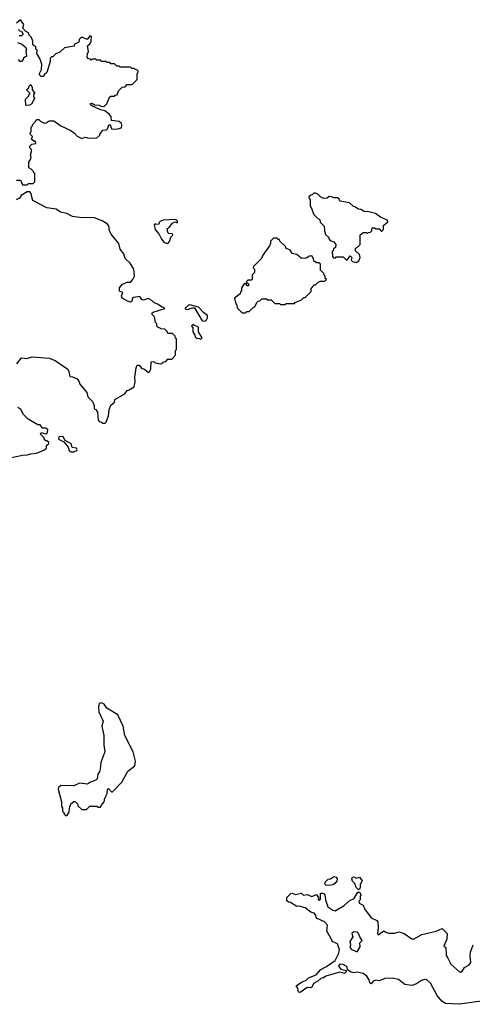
# Model space of a CAD drawing. Extents: x 1980017 to 2252640, y 74400 to 266395.
# Tile 183 of 256: x 2055250 to 2059146, y 242976 to 251438. Entities that reach past the tile are written whole.
import ezdxf

# ---------------------------------------------------------------- set-up
doc = ezdxf.new("R2010")
doc.units = 0

msp = doc.modelspace()

# ---------------------------------------------------------------- linework, layer by layer
at = {"layer": '0CON20XD'}
for points in [[(2055221.7, 250058.3), (2055258.3, 250058.3), (2055275, 250020), (2055315, 250020), (2055325, 250030), (2055365, 250030), (2055380, 250045), (2055380, 250115), (2055371.7, 250121.7), (2055370, 250135), (2055350, 250155), (2055330, 250165), (2055330, 250215), (2055347, 250243), (2055350, 250255), (2055342.5, 250275), (2055352.5, 250305), (2055351.7, 250321.7), (2055338.3, 250338.3), (2055338.3, 250351.7), (2055355, 250367.5), (2055390, 250375), (2055385, 250390), (2055375, 250390), (2055351.7, 250411.7), (2055360, 250435), (2055340, 250455), (2055340, 250465), (2055350, 250475), (2055350, 250515), (2055360, 250525), (2055360, 250535), (2055390, 250565), (2055395, 250580), (2055415, 250580), (2055433, 250563), (2055465, 250550), (2055478.3, 250551.7), (2055505, 250570), (2055545, 250570), (2055605, 250527.5), (2055690, 250485), (2055723, 250463), (2055745, 250437.5), (2055785, 250417.5), (2055815, 250430), (2055845, 250420), (2055915, 250422.5), (2055940, 250445), (2055940, 250455), (2055965, 250490), (2055997.5, 250492.5), (2056005, 250500), (2056021.7, 250538.3), (2056030, 250535), (2056041.7, 250501.7), (2056055, 250497.5), (2056095, 250500), (2056125, 250510), (2056130, 250535), (2056127.5, 250545), (2056105, 250562.5), (2056041.7, 250571.7), (2056036.7, 250605), (2056020, 250625), (2055983.9, 250653.9), (2055945, 250662.9), (2055877.5, 250695), (2055863.3, 250705), (2055857.5, 250715), (2055861.2, 250718.8), (2055875, 250720), (2055895, 250707.5), (2055935, 250703.8), (2055955, 250691.2), (2055980, 250695), (2056000, 250715), (2056020, 250765), (2056035, 250780), (2056065, 250780), (2056071.7, 250788.3), (2056088.3, 250791.7), (2056101.7, 250828.3), (2056131.7, 250858.3), (2056158.3, 250861.7), (2056175, 250880), (2056218.3, 250881.7), (2056260, 250925), (2056260, 250975), (2056268.3, 250981.7), (2056270, 250995), (2056258.3, 251008.3), (2056241.7, 251011.7), (2056235, 251020), (2056215, 251020), (2056205, 251030), (2056115, 251030), (2056105, 251040), (2056085, 251040), (2056065, 251060), (2056035, 251060), (2056025, 251070), (2056001.7, 251071.7), (2055995, 251080), (2055955, 251080), (2055945, 251090), (2055915, 251090), (2055905, 251100), (2055875, 251100), (2055865, 251090), (2055858.3, 251098.3), (2055841.7, 251101.7), (2055830, 251115), (2055832.5, 251145), (2055842.5, 251165), (2055832.5, 251215), (2055857.5, 251235), (2055866.1, 251253.9), (2055867.5, 251295), (2055855, 251300), (2055831.7, 251268.3), (2055795, 251286.7), (2055780, 251285), (2055761.7, 251268.3), (2055760, 251245), (2055721.7, 251228.3), (2055718.3, 251211.7), (2055635, 251196.7), (2055595, 251160), (2055560, 251145), (2055535, 251120), (2055525, 251120), (2055513, 251107), (2055511.7, 251078.3), (2055482.5, 250985), (2055460, 250965), (2055455, 250950), (2055435, 250950), (2055420, 250965), (2055420, 250975), (2055439.3, 251010.7), (2055440, 251055), (2055423.3, 251105), (2055398.3, 251148.3), (2055400, 251175), (2055390, 251185), (2055390, 251205), (2055363, 251223), (2055362.5, 251255), (2055352.5, 251285), (2055332.5, 251305), (2055326.4, 251326.4), (2055300.7, 251340.7), (2055277.5, 251365), (2055287, 251397), (2055258.3, 251438.3), (2055221.7, 251408.3)], [(2055240, 251355), (2055251.7, 251341.7), (2055265, 251340), (2055280, 251315), (2055265, 251300), (2055245, 251300)], [(2055231.7, 251241.7), (2055265, 251230), (2055297.5, 251205), (2055307.5, 251185), (2055302.5, 251165), (2055307.5, 251125), (2055280, 251105), (2055280, 251095), (2055265, 251080), (2055255, 251080), (2055240, 251095)], [(2055301.7, 250701.7), (2055300, 250755), (2055330, 250785), (2055331.7, 250798.3), (2055340, 250805), (2055310, 250835), (2055328.3, 250851.7), (2055330, 250865), (2055345, 250880), (2055357.5, 250855), (2055358.3, 250838.3), (2055380, 250805), (2055370, 250795), (2055370, 250775), (2055377, 250763), (2055356, 250714), (2055335, 250703.8), (2055301.7, 250701.7)], [(2055352.5, 249925), (2055350, 249945), (2055338.3, 249958.3), (2055315, 249960), (2055261.7, 249928.3), (2055250, 249905), (2055220.7, 249889.3)], [(2055225, 248480), (2055265, 248532.5), (2055313, 248527), (2055358.3, 248541.7), (2055505, 248528.6), (2055555, 248508.8), (2055663.8, 248433.8), (2055673.3, 248415), (2055681.7, 248371.7), (2055705, 248370), (2055745, 248352.5), (2055763.3, 248325), (2055767.5, 248305), (2055827.5, 248235), (2055837, 248197), (2055878, 248158), (2055891.7, 248121.7), (2055892.5, 248095), (2055906.7, 248086.7), (2055920, 248065), (2055927, 247997), (2055933.9, 247983.9), (2055955, 247980), (2055965, 247970), (2055985, 247970), (2055995, 247980), (2056013.8, 248035), (2056020, 248085), (2056033.3, 248125), (2056065, 248152.5), (2056070, 248175), (2056155, 248223.3), (2056175, 248252.5), (2056193.3, 248256.7), (2056235, 248282.5), (2056244, 248325), (2056242, 248365), (2056252.5, 248445), (2056261.7, 248468.3), (2056278.3, 248468.3), (2056301.7, 248441.7), (2056318.3, 248438.3), (2056355, 248410), (2056365, 248410), (2056380, 248435), (2056381.7, 248498.3), (2056405, 248500), (2056415, 248490), (2056465, 248480), (2056491.7, 248498.3), (2056508.3, 248501.7), (2056525, 248520), (2056558.3, 248521.7), (2056590, 248555), (2056590, 248595), (2056600, 248605), (2056600, 248695), (2056591.7, 248701.7), (2056588.3, 248718.3), (2056565, 248740), (2056525, 248740), (2056518.3, 248758.3), (2056498.3, 248778.3), (2056465, 248780), (2056458.3, 248788.3), (2056441.7, 248791.7), (2056430, 248805), (2056430, 248825), (2056420, 248835), (2056410, 248885), (2056390, 248905), (2056391.7, 248918.3), (2056400, 248925), (2056445, 248938.8), (2056500, 248955), (2056490, 248965), (2056475, 248966.2), (2056435, 248994), (2056405, 249006.7), (2056387.5, 249025), (2056355, 249042.5), (2056315, 249028), (2056302.3, 249032.3), (2056285, 249060), (2056228.3, 249051.7), (2056218.3, 249041.7), (2056217, 249023), (2056205, 249010), (2056178.3, 249018.3), (2056132.5, 249045), (2056127.5, 249065), (2056137.5, 249095), (2056110, 249105), (2056108.8, 249135), (2056133.9, 249166.1), (2056175, 249183.3), (2056205, 249182.5), (2056223.3, 249205), (2056237.5, 249235), (2056233.3, 249295), (2056200, 249345), (2056158, 249385), (2056146.8, 249426.8), (2056116.2, 249465), (2056103.6, 249513.6), (2056036.7, 249595), (2056023.8, 249625), (2056016.4, 249666.4), (2056003.3, 249683.3), (2055959.5, 249709.5), (2055895, 249736.7), (2055765, 249738.6), (2055705, 249748), (2055655, 249772), (2055602.5, 249785), (2055565, 249809.2), (2055485, 249822), (2055363.6, 249883.6), (2055352.5, 249925)], [(2058145, 249352.5), (2058170, 249365), (2058180, 249395), (2058175, 249420), (2058141.7, 249451.7), (2058140, 249475), (2058155, 249480), (2058180, 249505), (2058181.7, 249588.3), (2058205, 249610), (2058235, 249610), (2058245, 249600), (2058251.7, 249608.3), (2058268.3, 249611.7), (2058280, 249625), (2058285, 249650), (2058305, 249650), (2058315, 249640), (2058345, 249640), (2058361.7, 249621.7), (2058368.3, 249621.7), (2058380, 249635), (2058381.7, 249668.3), (2058418.3, 249701.7), (2058418.3, 249708.3), (2058408.3, 249718.3), (2058355, 249740), (2058311.7, 249771.7), (2058255, 249787.5), (2058215, 249790), (2058187, 249807), (2058165, 249810), (2058135, 249830), (2058121.7, 249831.7), (2058090, 249865), (2058005, 249880), (2058000, 249895), (2057985, 249907.5), (2057955, 249907.5), (2057935, 249916.7), (2057915, 249917.5), (2057897, 249903), (2057865, 249902.5), (2057840, 249915), (2057815, 249940), (2057795, 249947.5), (2057783, 249947), (2057768.3, 249931.7), (2057755, 249930), (2057740, 249915), (2057741.7, 249901.7), (2057750, 249895), (2057750, 249835), (2057760, 249825), (2057783, 249763), (2057815, 249730), (2057830, 249725), (2057840, 249695), (2057870, 249665), (2057872.5, 249625), (2057883, 249593), (2057910, 249565), (2057910, 249555), (2057921.7, 249541.7), (2057955, 249530), (2057970, 249505), (2057968.3, 249481.7), (2057951.7, 249468.3), (2057948.3, 249451.7), (2057940, 249445), (2057941.7, 249401.7), (2057955, 249390), (2057968.3, 249391.7), (2057975, 249400), (2058035, 249400), (2058065, 249370), (2058095, 249410), (2058110, 249395), (2058101.7, 249371.7), (2058115, 249360), (2058145, 249352.5)], [(2056525, 249513.8), (2056538.3, 249531.7), (2056551.2, 249568.8), (2056567.5, 249585), (2056565, 249597.5), (2056535, 249600), (2056525, 249610), (2056520, 249645), (2056535, 249650), (2056565, 249690), (2056585, 249700), (2056608.3, 249691.7), (2056607, 249707), (2056595, 249720), (2056485, 249716.7), (2056460, 249705), (2056450, 249695), (2056448.3, 249681.7), (2056425, 249677.5), (2056415, 249682.5), (2056407.5, 249675), (2056416, 249635), (2056448.5, 249598.5), (2056471.2, 249551.2), (2056495, 249524.3), (2056525, 249513.8)], [(2057195, 248920), (2057205, 248930), (2057225, 248930), (2057261.7, 248968.3), (2057275, 248970), (2057291.7, 249008.3), (2057301.7, 249018.3), (2057318.3, 249021.7), (2057335, 249040), (2057375, 249040), (2057385, 249030), (2057415, 249030), (2057445, 249000), (2057485, 249000), (2057495, 248990), (2057535, 248990), (2057545, 249000), (2057615, 249000), (2057621.7, 249008.3), (2057675, 249030), (2057695, 249050), (2057708.3, 249051.7), (2057758.3, 249101.7), (2057760, 249125), (2057785, 249160), (2057795, 249160), (2057815, 249180), (2057835, 249190), (2057875, 249190), (2057890, 249205), (2057880, 249215), (2057880, 249235), (2057871.7, 249241.7), (2057868.3, 249258.3), (2057840, 249285), (2057838.3, 249338.3), (2057825, 249350), (2057805, 249350), (2057798.3, 249358.3), (2057781.7, 249361.7), (2057780, 249385), (2057765, 249410), (2057745, 249406.2), (2057715, 249388.8), (2057677, 249387), (2057635, 249420), (2057595, 249430), (2057578.3, 249458.3), (2057540, 249475), (2057540, 249485), (2057490, 249535), (2057485, 249550), (2057475, 249550), (2057465, 249560), (2057435, 249560), (2057410, 249535), (2057410, 249515), (2057400, 249495), (2057342.5, 249415), (2057330, 249385), (2057261.7, 249318.3), (2057260, 249305), (2057270, 249295), (2057270, 249265), (2057250, 249245), (2057250, 249205), (2057245, 249200), (2057215, 249200), (2057200, 249185), (2057218.3, 249168.3), (2057218.3, 249151.7), (2057205, 249150), (2057198.3, 249168.3), (2057181.7, 249168.3), (2057160, 249135), (2057160, 249105), (2057151.7, 249098.3), (2057148.3, 249081.7), (2057100, 249045), (2057110, 248995), (2057120, 248985), (2057121.7, 248961.7), (2057165, 248920), (2057195, 248920)], [(2056845, 248846.7), (2056855, 248852.5), (2056867.5, 248875), (2056867, 248897), (2056835, 248917.5), (2056788.3, 248968.3), (2056715, 248988.8), (2056702.5, 248985), (2056675, 248960), (2056673.3, 248953.3), (2056695, 248947.5), (2056735, 248962.5), (2056755, 248962.5), (2056820.7, 248850.7), (2056845, 248846.7)], [(2056805, 248690), (2056820, 248705), (2056790, 248755), (2056790, 248795), (2056751.7, 248811.7), (2056745, 248820), (2056730, 248805), (2056740, 248795), (2056740, 248755), (2056758.3, 248728.3), (2056761.7, 248711.7), (2056775, 248700), (2056798.3, 248698.3), (2056805, 248690)], [(2055165, 247671.2), (2055273.6, 247696.4), (2055315, 247697.5), (2055345, 247707.5), (2055395, 247712.5), (2055465, 247740), (2055480, 247755), (2055481.7, 247778.3), (2055500, 247795), (2055500, 247805), (2055485, 247820), (2055475, 247820), (2055460, 247835), (2055460, 247845), (2055430, 247875), (2055435, 247890), (2055475, 247880), (2055490, 247890), (2055492.5, 247915), (2055475, 247926.2), (2055447.5, 247927.5), (2055427.5, 247957.5), (2055405, 247957.5), (2055322.5, 248005), (2055283.3, 248045), (2055259.3, 248089.3), (2055233.9, 248103.9)], [(2055693.2, 247723.2), (2055715, 247724.3), (2055742, 247735), (2055746.2, 247745), (2055740, 247755), (2055700.7, 247760.7), (2055693, 247793), (2055641.7, 247821.7), (2055625, 247852.5), (2055615, 247856.7), (2055587, 247853), (2055583.6, 247833.6), (2055630, 247810), (2055667.5, 247765), (2055676.7, 247735), (2055693.2, 247723.2)], [(2055655, 244600), (2055670, 244615), (2055677, 244633), (2055681.7, 244678.3), (2055688.3, 244681.7), (2055691.7, 244698.3), (2055715, 244720), (2055728.3, 244718.3), (2055750, 244695), (2055751.7, 244681.7), (2055785, 244650), (2055825, 244650), (2055855, 244680), (2055915, 244680), (2055925, 244670), (2055945, 244670), (2055950, 244685), (2055977.5, 244715), (2055983, 244747), (2056001.7, 244788.3), (2056005, 244820), (2056015, 244830), (2056041.7, 244801.7), (2056048.3, 244801.7), (2056130, 244885), (2056180.5, 244979.5), (2056242.5, 245025), (2056246.7, 245065), (2056226.7, 245145), (2056154, 245285), (2056140, 245365), (2056093.8, 245463.8), (2056000.7, 245520.7), (2055976.1, 245556.1), (2055953, 245567), (2055935, 245560), (2055927.5, 245535), (2055930.7, 245490.7), (2055968.8, 245408.8), (2055958, 245365), (2055975.8, 245285.8), (2055974, 245205), (2055983.8, 245145), (2055948.8, 245055), (2055943, 244997), (2055937.5, 244975), (2055923.3, 244955), (2055917.5, 244915), (2055905, 244902.5), (2055860, 244885), (2055835, 244867.5), (2055763.6, 244876.4), (2055715, 244852.5), (2055605, 244857.5), (2055585, 244840), (2055582.5, 244825), (2055610, 244715), (2055610, 244675), (2055620, 244665), (2055620, 244635), (2055630, 244625), (2055630, 244615), (2055645, 244600), (2055655, 244600)], [(2057915, 243997.5), (2057885, 244000), (2057877, 244007), (2057880, 244025), (2057905, 244050), (2057925, 244053.3), (2057955, 244073.3), (2057975, 244070), (2057983.3, 244055), (2057978.8, 244035), (2057963.3, 244015), (2057945, 244004), (2057915, 243997.5)], [(2058165, 243960), (2058145, 243980), (2058133.6, 244013.6), (2058113.3, 244035), (2058110, 244055), (2058115, 244067.5), (2058125, 244072.5), (2058145, 244060), (2058175, 244067.5), (2058197, 244037), (2058180, 244005), (2058180, 243975), (2058165, 243960)], [(2059225, 243002), (2059035, 242975.8), (2058915, 242984.2), (2058883.4, 243003.4), (2058842.1, 243052.1), (2058785, 243157.5), (2058755, 243186.2), (2058735, 243190), (2058708.3, 243181.7), (2058665, 243151.2), (2058625, 243136.7), (2058565, 243146.7), (2058509.1, 243189.1), (2058455, 243200), (2058392.3, 243197.7), (2058345, 243178.8), (2058315, 243183.3), (2058292.5, 243175), (2058275, 243152.5), (2058265, 243160), (2058258.8, 243185), (2058237.5, 243217.5), (2058205, 243240), (2058155, 243252.5), (2058125, 243247.5), (2058103, 243253), (2058071.7, 243271.7), (2058070, 243295), (2058060, 243305), (2058035, 243317.1), (2058005, 243320), (2057994, 243305), (2058015, 243277.5), (2058060, 243265), (2058060, 243255), (2058045, 243240), (2058005, 243252.5), (2057885, 243216.7), (2057865, 243203.3), (2057841.2, 243198.8), (2057815, 243173.3), (2057780, 243155), (2057765, 243122.5), (2057755, 243117.5), (2057725, 243120), (2057665, 243077.5), (2057650, 243080), (2057643.3, 243115), (2057630, 243135), (2057675, 243166.7), (2057715.8, 243184.2), (2057735, 243203.8), (2057800.5, 243229.5), (2057843.3, 243275), (2057890.5, 243299.5), (2057965, 243351.2), (2057995, 243410), (2058002.5, 243445), (2057986.4, 243496.4), (2057940, 243515), (2057940, 243525), (2057892.5, 243605), (2057898, 243655), (2057873.3, 243685), (2057805, 243717.5), (2057796.7, 243745), (2057785, 243760), (2057755, 243766.7), (2057705.8, 243805.8), (2057655, 243820), (2057635, 243817.5), (2057581.7, 243851.7), (2057563, 243853), (2057550, 243865), (2057550, 243895), (2057583, 243927), (2057595, 243930), (2057625, 243920), (2057675, 243930), (2057693, 243913), (2057725, 243920), (2057765, 243902.5), (2057805, 243920), (2057821.7, 243891.7), (2057820, 243875), (2057825, 243870), (2057838.3, 243878.3), (2057840, 243930), (2057855, 243930), (2057867.5, 243927.5), (2057877, 243917), (2057881.2, 243875), (2057902.7, 243812.7), (2057945, 243783.8), (2057965, 243778.8), (2058042.5, 243825), (2058095, 243871.2), (2058126.4, 243883.6), (2058161.7, 243938.3), (2058175, 243940), (2058190, 243915), (2058180, 243905), (2058180, 243875), (2058168.3, 243861.7), (2058172.5, 243845), (2058206.7, 243826.7), (2058217.5, 243795), (2058275, 243720), (2058325, 243697.5), (2058332.5, 243685), (2058336.1, 243636.1), (2058330, 243585), (2058335, 243572.5), (2058385, 243607.5), (2058400, 243595), (2058425, 243587.5), (2058475, 243587.5), (2058515, 243597.5), (2058560, 243585), (2058625, 243537.5), (2058645, 243537.5), (2058710, 243575), (2058835, 243603.3), (2058885, 243626.7), (2058929.2, 243585), (2058925.5, 243534.5), (2058900, 243475), (2058916.7, 243465), (2058920.8, 243395), (2058935, 243373.3), (2058960, 243320), (2059035, 243256), (2059054.1, 243255.9), (2059077.9, 243292.1), (2059117.5, 243315), (2059133.3, 243335), (2059126.2, 243395), (2059128.8, 243425), (2059152.7, 243487.3)], [(2058155, 243427.5), (2058179.3, 243470.7), (2058177.5, 243505), (2058197.5, 243525), (2058176.7, 243556.7), (2058167.5, 243585), (2058155, 243596.7), (2058125, 243597.5), (2058110, 243585), (2058117.5, 243555), (2058092.5, 243515), (2058097.5, 243485), (2058092.5, 243465), (2058105, 243447.5), (2058155, 243427.5)]]:
    msp.add_lwpolyline(points, dxfattribs=at)

doc.saveas('drawing.dxf')
